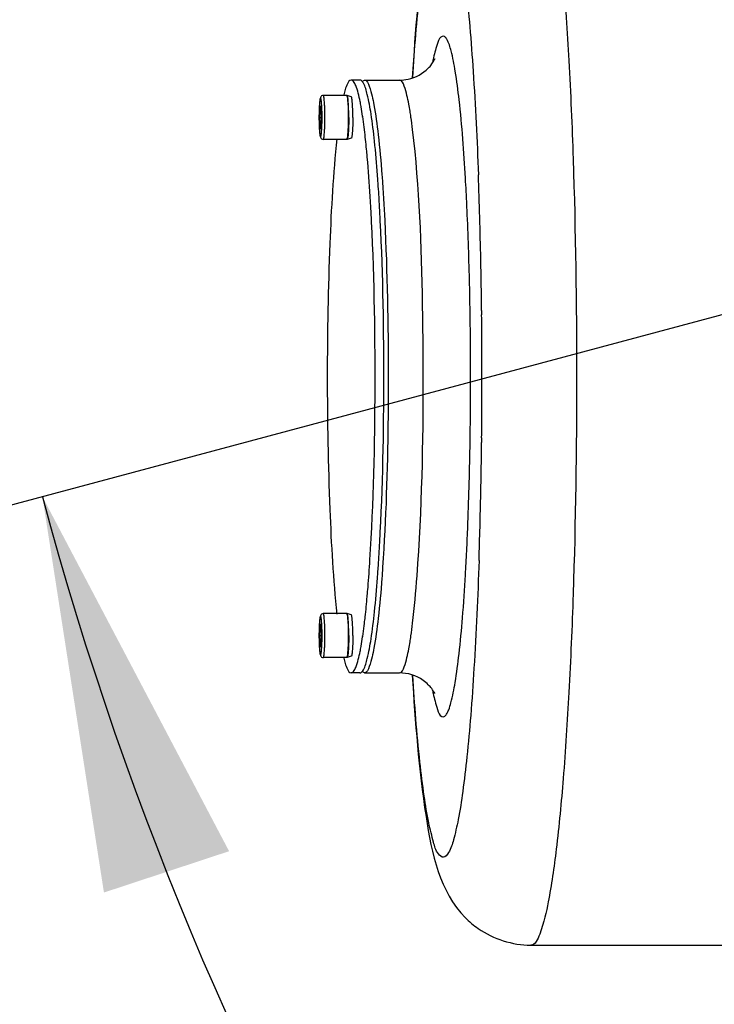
# Model space of a CAD drawing. Header units: millimetres. Extents: x 0 to 17835, y 0 to 12615.
# Tile 17 of 85: x 8946 to 9104, y 2804 to 3028. Entities that reach past the tile are written whole.
import ezdxf

# ---------------------------------------------------------------- set-up
doc = ezdxf.new("R2010")
doc.units = ezdxf.units.MM
doc.header["$LTSCALE"] = 980.925
doc.layers.get('0').update_dxf_attribs({"linetype": 'CONTINUOUS'})
for name, color, linetype in [('304103000043DXF_CONTINUOUS_LINE', 7, 'CONTINUOUS'), ('304105000251DXF_CONTINUOUS_LINE', 7, 'CONTINUOUS'), ('501023000001DXF_CONTINUOUS_LINE', 7, 'CONTINUOUS'), ('604006000006DXF_CONTINUOUS_LINE', 7, 'CONTINUOUS'), ('运动范围-老_DXF_CONTINUOUS_LINE', 7, 'CONTINUOUS'), ('运动范围-老_DXF_DIMENSION', 7, 'CONTINUOUS')]:
    doc.layers.add(name, color=color, linetype=linetype)
doc.styles.get("Standard").update_dxf_attribs({"font": 'txt', "width": 0.7})
doc.dimstyles.new('DIMSTYLE_2', dxfattribs={"dimtxt": 135, "dimasz": 90, "dimexe": 1, "dimexo": 0, "dimgap": 4.5, "dimtad": 0, "dimtih": 1, "dimtoh": 1, "dimdec": 1, "dimdsep": 46, "dimtxsty": 'Standard', "dimblk": '_FILLED', "dimblk1": '_FILLED', "dimblk2": '_FILLED', "dimcen": 0.09, "dimclrt": 5, "dimazin": 2, "dimtp": 0.5, "dimtm": 0.5, "dimtfac": 1, "dimtdec": 65535, "dimtofl": 0, "dimtmove": 0, "dimatfit": 3, "dimldrblk": '_FILLED', "dimfxl": 0, "dimtolj": 1, "dimarcsym": 0})

# ---------------------------------------------------------------- blocks, each defined once
blk = doc.blocks.new('*D2')
at = {"layer": '运动范围-老_DXF_DIMENSION', "color": 2, "linetype": 'Continuous', "transparency": 16777216}
for start, end in [(296.46036, 360), (195, 259.36649)]:
    blk.add_arc((9706.37, 3121.8), 781.9, start, end, dxfattribs=at)
for points in [[(10498.07, 3031.09), (10488.27, 3121.8), (10468.12, 3032.82)], [(8993.62, 2838.69), (8951.12, 2919.43), (8965.13, 2829.28)]]:
    blk.add_solid(points, dxfattribs=at)
blk = doc.blocks.new('_FILLED')
at = {"color": 0, "linetype": 'ByBlock'}
blk.add_solid([(0, 0), (-1, 0.1667), (-1, -0.1667)], dxfattribs=at)

msp = doc.modelspace()

# ---------------------------------------------------------------- linework, layer by layer
at = {"layer": '304103000043DXF_CONTINUOUS_LINE', "color": 7, "linetype": 'Continuous'}
for p, q in [((9023.967, 3014.082), (9024.408, 3014.304)), ((9024.408, 3014.304), (9032.382, 3014.304)), ((9028.4, 2992.701), (9028.432, 2992.278)), ((9028.432, 2901.329), (9028.4, 2900.906)), ((9024.408, 2879.304), (9023.967, 2879.525)), ((9024.408, 2879.304), (9032.382, 2879.304)), ((9062.284, 2817.304), (9286.551, 2817.304))]:
    msp.add_line(p, q, dxfattribs=at)
at = {"layer": '304103000043DXF_CONTINUOUS_LINE', "color": 9, "linetype": 'Continuous'}
for p, q in [((9035.005, 3005.724), (9034.997, 3005.786)), ((9035.013, 3005.902), (9035.004, 3005.959)), ((9047.777, 2985.26), (9047.751, 2985.827)), ((9047.803, 2984.679), (9047.777, 2985.26)), ((9048.495, 2961.029), (9048.484, 2961.747)), ((9048.499, 2960.763), (9048.495, 2961.029)), ((9051.099, 2961.844), (9051.109, 2960.839)), ((9048.484, 2931.861), (9048.494, 2932.5)), ((9048.494, 2932.5), (9048.499, 2932.843)), ((9034.997, 2887.821), (9035.005, 2887.883)), ((9035.004, 2887.648), (9035.013, 2887.705))]:
    msp.add_line(p, q, dxfattribs=at)
for centre, radius, start, end in [((9088.329, 3009.018), 49.274, 167.83257, 168.8225), ((8971.149, 2996.964), 64.482, 9.15873, 10.62462), ((8949.582, 2993.446), 86.334, 8.33386, 9.18535), ((8916.764, 2988.716), 119.49, 6.87298, 8.26922), ((8480.151, 2959.239), 568.222, 2.68193, 3.30527), ((7917.255, 2950.818), 1133.887, 1.143386, 2.116982), ((7769.621, 2947.576), 1281.557, 0.637891, 1.156594), ((8110.012, 2946.941), 938.588, 0.310648, 0.843822), ((7704.073, 2946.826), 1347.11, 359.999055, 0.596007), ((8091.058, 2946.803), 957.543, 0.00005, 0.254955), ((8091.098, 2946.804), 957.503, 359.745021, 359.999949), ((7704.006, 2946.781), 1347.176, 359.406027, 0.000939), ((8109.959, 2946.667), 938.641, 359.156153, 359.689348), ((7769.588, 2946.031), 1281.59, 358.843424, 359.362146), ((7891.803, 2943.433), 1159.347, 358.096547, 358.849874), ((8451.189, 2935.803), 597.219, 357.040772, 357.310026), ((8496.431, 2933.464), 551.917, 356.7614, 357.04088), ((8916.764, 2904.891), 119.49, 351.73078, 353.12702), ((8971.149, 2896.644), 64.482, 349.37538, 350.84127), ((8949.582, 2900.161), 86.334, 350.81465, 351.66614), ((9091.148, 2885.158), 52.15, 191.19626, 191.63604)]:
    msp.add_arc(centre, radius, start, end, dxfattribs=at)
for points, knots in [([(9062.284, 3076.304), (9063.356, 3076.304), (9065.147, 3071.923), (9066.608, 3065.321), (9068.391, 3053.001), (9069.838, 3037.274), (9071.101, 3017.824), (9072.376, 2987.332), (9072.73, 2963.326), (9072.73, 2946.804)], [0, 0, 0, 0, 0.0245968, 0.0829101, 0.1754599, 0.2992099, 0.4496063, 0.6209788, 1, 1, 1, 1]), ([(9035.432, 3014.908), (9035.848, 3021.386), (9036.534, 3030.416), (9037.877, 3041.483), (9038.802, 3047.537), (9039.91, 3052.105), (9040.687, 3054.793), (9042.207, 3056.741), (9043.931, 3055.135), (9044.636, 3052.507), (9045.785, 3048.209), (9046.696, 3042.328), (9047.641, 3034.893), (9048.478, 3026.041), (9049.535, 3011.826), (9050.076, 3000.565), (9050.369, 2992.704)], [0, 0, 0, 0, 0.1816079, 0.2534928, 0.3112405, 0.3540809, 0.3817577, 0.3957577, 0.4084799, 0.434283, 0.4752157, 0.5311218, 0.6012802, 0.6846469, 0.7799261, 1, 1, 1, 1]), ([(9047.428, 2992), (9047.084, 2997.943), (9046.498, 3006.075), (9045.271, 3015.7), (9044.383, 3020.375), (9043.587, 3022.998), (9042.797, 3024.249), (9041.669, 3024.362), (9040.854, 3022.052), (9040.413, 3020.57), (9040.162, 3019.404)], [0, 0, 0, 0, 0.4623585, 0.6320956, 0.7549704, 0.8289878, 0.8488816, 0.862181, 0.9073509, 1, 1, 1, 1]), ([(9034.525, 3008.852), (9034.266, 3010.23), (9033.918, 3011.843), (9032.968, 3014.303), (9032.382, 3014.303)], [0, 0, 0, 0, 0.7052202, 1, 1, 1, 1]), ([(9037.827, 2946.804), (9037.827, 2952.284), (9037.602, 2971.035), (9036.996, 2989.834), (9035.396, 3003.016)], [0, 0, 0, 0, 0.2921458, 1, 1, 1, 1]), ([(9048.484, 2961.747), (9048.452, 2963.736), (9048.306, 2971.382), (9048.059, 2979.027), (9047.803, 2984.679)], [0, 0, 0, 0, 0.2601025, 1, 1, 1, 1]), ([(9048.591, 2951.064), (9048.591, 2951.225), (9048.589, 2951.547), (9048.588, 2951.869), (9048.587, 2952.03)], [0, 0, 0, 0, 0.500071, 1, 1, 1, 1]), ([(9035.396, 2890.591), (9035.832, 2894.179), (9037.453, 2912.877), (9037.827, 2931.657), (9037.827, 2946.804)], [0, 0, 0, 0, 0.192624, 1, 1, 1, 1]), ([(9072.73, 2946.804), (9072.73, 2930.283), (9072.376, 2906.277), (9071.101, 2875.784), (9069.838, 2856.333), (9068.391, 2840.606), (9066.608, 2828.286), (9065.147, 2821.685), (9063.356, 2817.304), (9062.284, 2817.304)], [0, 0, 0, 0, 0.3790203, 0.5503928, 0.7007893, 0.8245397, 0.9170898, 0.9754032, 1, 1, 1, 1]), ([(9048.587, 2941.578), (9048.588, 2941.739), (9048.589, 2942.061), (9048.591, 2942.382), (9048.591, 2942.543)], [0, 0, 0, 0, 0.4999293, 1, 1, 1, 1]), ([(9047.75, 2907.775), (9047.84, 2909.68), (9048.18, 2917.705), (9048.387, 2925.736), (9048.484, 2931.861)], [0, 0, 0, 0, 0.2374098, 1, 1, 1, 1]), ([(9051.11, 2932.816), (9051.108, 2932.641), (9051.104, 2932.29), (9051.101, 2931.939), (9051.099, 2931.764)], [0, 0, 0, 0, 0.5001614, 1, 1, 1, 1]), ([(9050.511, 2904.925), (9050.237, 2896.727), (9049.717, 2884.956), (9048.682, 2870.057), (9047.849, 2860.7), (9046.91, 2852.769), (9045.973, 2846.473), (9044.847, 2841.702), (9044.056, 2838.915), (9042.519, 2836.851), (9040.734, 2838.501), (9040.035, 2841.218), (9038.856, 2845.662), (9037.934, 2851.752), (9036.546, 2862.944), (9035.854, 2872.117), (9035.432, 2878.706)], [0, 0, 0, 0, 0.2211675, 0.3176729, 0.40261, 0.4745967, 0.5325019, 0.5755094, 0.6033151, 0.6173057, 0.6297937, 0.6554161, 0.6962077, 0.7519798, 0.8219734, 1, 1, 1, 1]), ([(9040.07, 2874.64), (9040.325, 2873.401), (9040.823, 2871.772), (9041.535, 2869.371), (9042.711, 2869.289), (9043.226, 2870.014), (9043.704, 2871.052), (9044.438, 2873.478), (9045.234, 2877.708), (9046.081, 2884.19), (9046.836, 2892.361), (9047.24, 2898.362), (9047.428, 2901.61)], [0, 0, 0, 0, 0.0971125, 0.1457158, 0.1589255, 0.1775986, 0.2072792, 0.2491787, 0.3700369, 0.5384461, 0.750285, 1, 1, 1, 1]), ([(9047.428, 2901.61), (9047.434, 2901.722), (9047.447, 2901.946), (9047.46, 2902.171), (9047.466, 2902.284)], [0, 0, 0, 0, 0.4990634, 1, 1, 1, 1]), ([(9032.382, 2879.304), (9032.968, 2879.304), (9033.918, 2881.764), (9034.266, 2883.377), (9034.525, 2884.755)], [0, 0, 0, 0, 0.2947798, 1, 1, 1, 1])]:
    msp.add_open_spline(points, degree=3, knots=knots, dxfattribs=at)
at = {"layer": '304103000043DXF_CONTINUOUS_LINE', "color": 7, "linetype": 'Continuous'}
for points, knots in [([(9047.381, 3070.04), (9041.582, 3064.203), (9037.33, 3043.955), (9035.991, 3025.595), (9035.323, 3014.833)], [0, 0, 0, 0, 0.4328083, 1, 1, 1, 1]), ([(9038.97, 3017.001), (9039.275, 3017.308), (9039.659, 3017.55), (9040.572, 3019.432), (9040.427, 3019.05)], [0, 0, 0, 0, 0.5142272, 1, 1, 1, 1]), ([(9032.382, 3014.304), (9033.053, 3014.304), (9035.459, 3014.551), (9037.744, 3015.768), (9038.97, 3017.001)], [0, 0, 0, 0, 0.2783631, 1, 1, 1, 1]), ([(9024.408, 3014.303), (9025.01, 3014.303), (9025.963, 3011.765), (9026.769, 3008.039), (9027.722, 3001.002), (9028.172, 2995.753), (9028.4, 2992.701)], [0, 0, 0, 0, 0.0813043, 0.2767783, 0.5868315, 1, 1, 1, 1]), ([(9028.432, 2992.278), (9028.675, 2988.967), (9029.569, 2973.825), (9029.853, 2958.651), (9029.853, 2946.804)], [0, 0, 0, 0, 0.218862, 1, 1, 1, 1]), ([(9029.853, 2946.804), (9029.853, 2942.669), (9029.734, 2927.503), (9029.241, 2912.332), (9028.432, 2901.329)], [0, 0, 0, 0, 0.2725942, 1, 1, 1, 1]), ([(9028.4, 2900.906), (9028.172, 2897.854), (9027.722, 2892.605), (9026.769, 2885.568), (9025.963, 2881.842), (9025.01, 2879.304), (9024.408, 2879.304)], [0, 0, 0, 0, 0.4131685, 0.7232217, 0.9186957, 1, 1, 1, 1]), ([(9038.97, 2876.606), (9038.608, 2876.97), (9036.769, 2878.527), (9034.272, 2879.304), (9032.382, 2879.304)], [0, 0, 0, 0, 0.2138599, 1, 1, 1, 1]), ([(9035.322, 2878.789), (9035.99, 2868.024), (9037.329, 2849.659), (9041.581, 2829.405), (9047.381, 2823.567)], [0, 0, 0, 0, 0.5672231, 1, 1, 1, 1]), ([(9040.291, 2874.992), (9040.33, 2874.856), (9040.481, 2874.451), (9039.999, 2875.455), (9039.541, 2876.031), (9038.97, 2876.606)], [0, 0, 0, 0, 0.1460223, 0.1649152, 1, 1, 1, 1]), ([(9047.381, 2823.567), (9048.288, 2822.654), (9052.459, 2819.109), (9058.107, 2817.304), (9062.284, 2817.304)], [0, 0, 0, 0, 0.2355413, 1, 1, 1, 1])]:
    msp.add_open_spline(points, degree=3, knots=knots, dxfattribs=at)
at = {"layer": '304105000251DXF_CONTINUOUS_LINE', "color": 7, "linetype": 'Continuous'}
for p, q in [((9023.411, 3014.304), (9021.418, 3014.304)), ((9023.547, 3008.818), (9023.544, 3008.832)), ((9023.55, 3008.912), (9023.547, 3008.928)), ((9023.68, 3008.204), (9023.669, 3008.252)), ((9023.68, 3008.204), (9023.67, 3008.26)), ((9024.026, 3005.859), (9024.016, 3005.929)), ((9024.033, 3006.009), (9024.022, 3006.08)), ((9024.388, 3003.377), (9024.361, 3003.588)), ((9025.081, 2996.738), (9025.065, 2996.918)), ((9027.401, 2992.555), (9027.4, 2992.573)), ((9027.408, 2992.637), (9027.407, 2992.656)), ((9027.92, 2984.645), (9027.887, 2985.235)), ((9027.887, 2908.372), (9027.92, 2908.962)), ((9025.065, 2896.689), (9025.081, 2896.869)), ((9024.361, 2890.019), (9024.387, 2890.224)), ((9024.016, 2887.678), (9024.026, 2887.748)), ((9024.022, 2887.528), (9024.033, 2887.598)), ((9023.544, 2884.775), (9023.547, 2884.789)), ((9023.547, 2884.679), (9023.55, 2884.695)), ((9023.669, 2885.356), (9023.68, 2885.403)), ((9023.67, 2885.347), (9023.68, 2885.403)), ((9023.411, 2879.304), (9021.418, 2879.304))]:
    msp.add_line(p, q, dxfattribs=at)
for centre, radius, start, end in [((8975.208, 2999.756), 49.201, 10.7436, 11.36341), ((8967.261, 2998.251), 57.29, 10.0617, 10.72475), ((8947.494, 2994.821), 77.352, 8.3689, 9.96268), ((8911.092, 2989.441), 114.15, 7.11926, 8.34573), ((8883.216, 2985.882), 142.251, 6.90066, 7.06479), ((8591.886, 2932.692), 436.679, 356.35847, 356.80735), ((8652.952, 2928.795), 375.489, 355.85251, 356.36021), ((8688.655, 2926.245), 339.695, 355.72988, 355.84597), ((8883.267, 2907.719), 142.201, 352.93282, 353.09936), ((8911.092, 2904.166), 114.15, 351.65427, 352.88074), ((8947.494, 2898.786), 77.352, 350.03732, 351.6311), ((8975.208, 2893.851), 49.201, 348.63659, 349.2564), ((8967.261, 2895.356), 57.29, 349.27525, 349.9383)]:
    msp.add_arc(centre, radius, start, end, dxfattribs=at)
for points, knots in [([(9021.418, 3014.304), (9021.014, 3014.304), (9020.193, 3012.893), (9019.927, 3011.783), (9019.715, 3010.918)], [0, 0, 0, 0, 0.3122581, 1, 1, 1, 1]), ([(9023.445, 3009.451), (9023.198, 3010.68), (9022.824, 3012.271), (9022.103, 3013.899), (9021.618, 3014.304), (9021.418, 3014.304)], [0, 0, 0, 0, 0.6946183, 0.8887754, 1, 1, 1, 1]), ([(9024.186, 3013.617), (9024.128, 3013.72), (9023.95, 3014.01), (9023.644, 3014.304), (9023.411, 3014.304)], [0, 0, 0, 0, 0.3380626, 1, 1, 1, 1]), ([(9027.407, 2992.656), (9027.214, 2995.236), (9026.812, 2999.881), (9026.082, 3006.025), (9025.275, 3010.437), (9024.634, 3012.818), (9024.186, 3013.617)], [0, 0, 0, 0, 0.3648749, 0.6577615, 0.8708738, 1, 1, 1, 1]), ([(9025.065, 2996.918), (9025.017, 2997.458), (9024.83, 2999.478), (9024.616, 3001.497), (9024.437, 3002.973)], [0, 0, 0, 0, 0.2671783, 1, 1, 1, 1]), ([(9018.166, 3000.941), (9017.307, 2993.02), (9016.301, 2974.966), (9015.789, 2946.804), (9016.301, 2918.641), (9017.307, 2900.587), (9018.166, 2892.666)], [0, 0, 0, 0, 0.2205116, 0.5, 0.7794884, 1, 1, 1, 1]), ([(9025.933, 2984.521), (9025.874, 2985.617), (9025.638, 2989.692), (9025.345, 2993.765), (9025.081, 2996.738)], [0, 0, 0, 0, 0.2687928, 1, 1, 1, 1]), ([(9027.887, 2985.235), (9027.855, 2985.818), (9027.725, 2988.069), (9027.578, 2990.318), (9027.457, 2991.983)], [0, 0, 0, 0, 0.2592415, 1, 1, 1, 1]), ([(9025.695, 2905.037), (9026.525, 2918.103), (9027.126, 2944.617), (9026.661, 2971.13), (9025.933, 2984.521)], [0, 0, 0, 0, 0.4939911, 1, 1, 1, 1]), ([(9025.081, 2896.869), (9025.138, 2897.509), (9025.369, 2900.23), (9025.563, 2902.954), (9025.695, 2905.037)], [0, 0, 0, 0, 0.2355073, 1, 1, 1, 1]), ([(9024.186, 2879.991), (9024.634, 2880.789), (9025.275, 2883.17), (9026.082, 2887.582), (9026.812, 2893.726), (9027.214, 2898.371), (9027.407, 2900.951)], [0, 0, 0, 0, 0.1291262, 0.3422385, 0.6351251, 1, 1, 1, 1]), ([(9024.437, 2890.634), (9024.494, 2891.103), (9024.728, 2893.118), (9024.927, 2895.138), (9025.065, 2896.689)], [0, 0, 0, 0, 0.2325166, 1, 1, 1, 1]), ([(9021.418, 2879.304), (9021.618, 2879.304), (9022.103, 2879.708), (9022.824, 2881.336), (9023.198, 2882.927), (9023.445, 2884.156)], [0, 0, 0, 0, 0.1112246, 0.3053817, 1, 1, 1, 1]), ([(9019.715, 2882.689), (9019.927, 2881.825), (9020.193, 2880.714), (9021.014, 2879.304), (9021.418, 2879.304)], [0, 0, 0, 0, 0.6877419, 1, 1, 1, 1]), ([(9023.411, 2879.304), (9023.477, 2879.304), (9023.834, 2879.395), (9024.045, 2879.739), (9024.186, 2879.991)], [0, 0, 0, 0, 0.1866252, 1, 1, 1, 1])]:
    msp.add_open_spline(points, degree=3, knots=knots, dxfattribs=at)
for points in [[(9027.457, 2991.983), (9027.441, 2992.201), (9027.425, 2992.419), (9027.408, 2992.637)], [(9027.92, 2908.962), (9028.608, 2921.561), (9029.104, 2946.804), (9028.608, 2972.046), (9027.92, 2984.645)]]:
    msp.add_open_spline(points, degree=3, dxfattribs=at)
at = {"layer": '501023000001DXF_CONTINUOUS_LINE', "color": 7, "linetype": 'Continuous'}
for p, q in [((9020.421, 3010.804), (9015.039, 3010.804)), ((9014.324, 3008.304), (9014.208, 3005.804)), ((9014.557, 3008.304), (9014.324, 3008.304)), ((9014.673, 3005.804), (9014.557, 3008.304)), ((9014.208, 3005.804), (9014.324, 3003.304)), ((9014.208, 3005.804), (9014.673, 3005.804)), ((9014.557, 3003.304), (9014.673, 3005.804)), ((9014.324, 3003.304), (9014.557, 3003.304)), ((9020.421, 3000.804), (9015.039, 3000.804)), ((9020.421, 2892.804), (9015.039, 2892.804)), ((9014.324, 2890.304), (9014.208, 2887.804)), ((9014.557, 2890.304), (9014.324, 2890.304)), ((9014.673, 2887.804), (9014.557, 2890.304)), ((9014.208, 2887.804), (9014.324, 2885.304)), ((9014.208, 2887.804), (9014.673, 2887.804)), ((9014.557, 2885.304), (9014.673, 2887.804)), ((9014.324, 2885.304), (9014.557, 2885.304)), ((9020.421, 2882.804), (9015.039, 2882.804))]:
    msp.add_line(p, q, dxfattribs=at)
for points, knots in [([(9015.039, 3010.804), (9014.911, 3010.804), (9014.677, 3010.729), (9014.436, 3010.451), (9014.325, 3010.084), (9014.252, 3009.624), (9014.194, 3009.057), (9014.146, 3008.367), (9014.097, 3007.269), (9014.084, 3006.402), (9014.084, 3005.804)], [0, 0, 0, 0, 0.0712129, 0.1266091, 0.1992751, 0.2809184, 0.3869741, 0.5168744, 0.6663848, 1, 1, 1, 1]), ([(9020.435, 3010.8), (9020.433, 3010.801), (9020.428, 3010.803), (9020.423, 3010.804), (9020.421, 3010.804)], [0, 0, 0, 0, 0.5111939, 1, 1, 1, 1]), ([(9020.449, 3010.792), (9020.447, 3010.793), (9020.442, 3010.797), (9020.437, 3010.799), (9020.435, 3010.8)], [0, 0, 0, 0, 0.523682, 1, 1, 1, 1]), ([(9020.743, 3008.811), (9020.727, 3009.071), (9020.694, 3009.535), (9020.627, 3010.133), (9020.564, 3010.515), (9020.501, 3010.711), (9020.469, 3010.775), (9020.449, 3010.792)], [0, 0, 0, 0, 0.3882605, 0.6916338, 0.8972202, 0.9611738, 1, 1, 1, 1]), ([(9020.824, 3005.804), (9020.824, 3006.071), (9020.818, 3007.074), (9020.788, 3008.077), (9020.743, 3008.811)], [0, 0, 0, 0, 0.2669705, 1, 1, 1, 1]), ([(9014.084, 3005.804), (9014.084, 3005.205), (9014.097, 3004.338), (9014.146, 3003.24), (9014.194, 3002.55), (9014.252, 3001.983), (9014.325, 3001.522), (9014.436, 3001.156), (9014.677, 3000.878), (9014.911, 3000.804), (9015.039, 3000.804)], [0, 0, 0, 0, 0.3336451, 0.4831627, 0.6130584, 0.719112, 0.8007589, 0.8734509, 0.9288186, 1, 1, 1, 1]), ([(9020.743, 3002.796), (9020.757, 3003.023), (9020.807, 3004.024), (9020.824, 3005.028), (9020.824, 3005.804)], [0, 0, 0, 0, 0.2265363, 1, 1, 1, 1]), ([(9020.449, 3000.816), (9020.469, 3000.832), (9020.501, 3000.896), (9020.564, 3001.092), (9020.627, 3001.474), (9020.694, 3002.072), (9020.727, 3002.536), (9020.743, 3002.796)], [0, 0, 0, 0, 0.0388262, 0.1027798, 0.3083662, 0.6117395, 1, 1, 1, 1]), ([(9020.421, 3000.804), (9020.423, 3000.804), (9020.428, 3000.804), (9020.433, 3000.806), (9020.435, 3000.807)], [0, 0, 0, 0, 0.4888061, 1, 1, 1, 1]), ([(9020.435, 3000.807), (9020.437, 3000.808), (9020.442, 3000.81), (9020.447, 3000.814), (9020.449, 3000.816)], [0, 0, 0, 0, 0.476318, 1, 1, 1, 1]), ([(9015.039, 2892.804), (9014.911, 2892.804), (9014.677, 2892.729), (9014.436, 2892.451), (9014.325, 2892.084), (9014.252, 2891.624), (9014.194, 2891.057), (9014.146, 2890.367), (9014.097, 2889.269), (9014.084, 2888.402), (9014.084, 2887.804)], [0, 0, 0, 0, 0.0712129, 0.1266091, 0.1992751, 0.2809184, 0.3869741, 0.5168744, 0.6663848, 1, 1, 1, 1]), ([(9020.435, 2892.8), (9020.433, 2892.801), (9020.428, 2892.803), (9020.423, 2892.804), (9020.421, 2892.804)], [0, 0, 0, 0, 0.5111939, 1, 1, 1, 1]), ([(9020.449, 2892.792), (9020.447, 2892.793), (9020.442, 2892.797), (9020.437, 2892.799), (9020.435, 2892.8)], [0, 0, 0, 0, 0.523682, 1, 1, 1, 1]), ([(9020.743, 2890.811), (9020.727, 2891.071), (9020.694, 2891.535), (9020.627, 2892.133), (9020.564, 2892.515), (9020.501, 2892.711), (9020.469, 2892.775), (9020.449, 2892.792)], [0, 0, 0, 0, 0.3882605, 0.6916338, 0.8972202, 0.9611738, 1, 1, 1, 1]), ([(9020.824, 2887.804), (9020.824, 2888.071), (9020.818, 2889.074), (9020.788, 2890.077), (9020.743, 2890.811)], [0, 0, 0, 0, 0.2669705, 1, 1, 1, 1]), ([(9014.084, 2887.804), (9014.084, 2887.205), (9014.097, 2886.338), (9014.146, 2885.24), (9014.194, 2884.55), (9014.252, 2883.983), (9014.325, 2883.522), (9014.436, 2883.156), (9014.677, 2882.878), (9014.911, 2882.804), (9015.039, 2882.804)], [0, 0, 0, 0, 0.3336451, 0.4831627, 0.6130584, 0.719112, 0.8007589, 0.8734509, 0.9288186, 1, 1, 1, 1]), ([(9020.743, 2884.796), (9020.757, 2885.023), (9020.807, 2886.024), (9020.824, 2887.028), (9020.824, 2887.804)], [0, 0, 0, 0, 0.2265363, 1, 1, 1, 1]), ([(9020.449, 2882.816), (9020.469, 2882.832), (9020.501, 2882.896), (9020.564, 2883.092), (9020.627, 2883.474), (9020.694, 2884.072), (9020.727, 2884.536), (9020.743, 2884.796)], [0, 0, 0, 0, 0.0388262, 0.1027798, 0.3083662, 0.6117395, 1, 1, 1, 1]), ([(9020.421, 2882.804), (9020.423, 2882.804), (9020.428, 2882.804), (9020.433, 2882.806), (9020.435, 2882.807)], [0, 0, 0, 0, 0.4888061, 1, 1, 1, 1]), ([(9020.435, 2882.807), (9020.437, 2882.808), (9020.442, 2882.81), (9020.447, 2882.814), (9020.449, 2882.816)], [0, 0, 0, 0, 0.476318, 1, 1, 1, 1])]:
    msp.add_open_spline(points, degree=3, knots=knots, dxfattribs=at)
at = {"layer": '501023000001DXF_CONTINUOUS_LINE', "color": 9, "linetype": 'Continuous'}
for points, knots in [([(9014.795, 3005.804), (9014.795, 3006.365), (9014.784, 3007.18), (9014.74, 3008.217), (9014.698, 3008.875), (9014.646, 3009.418), (9014.598, 3009.781), (9014.546, 3010.005), (9014.519, 3010.112), (9014.44, 3010.249), (9014.362, 3010.112), (9014.335, 3010.005), (9014.283, 3009.781), (9014.235, 3009.418), (9014.183, 3008.875), (9014.141, 3008.217), (9014.097, 3007.18), (9014.086, 3006.365), (9014.086, 3005.804)], [0, 0, 0, 0, 0.1895043, 0.2751825, 0.3503747, 0.4122455, 0.4585176, 0.4752979, 0.4877018, 0.5, 0.5122982, 0.5247021, 0.5414825, 0.5877546, 0.6496254, 0.7248177, 0.8104959, 1, 1, 1, 1]), ([(9015.442, 3005.804), (9015.442, 3006.441), (9015.428, 3007.368), (9015.379, 3008.546), (9015.33, 3009.297), (9015.274, 3009.904), (9015.205, 3010.38), (9015.149, 3010.634), (9015.08, 3010.804), (9015.039, 3010.804)], [0, 0, 0, 0, 0.3790304, 0.5503966, 0.7007897, 0.8245385, 0.917088, 0.9754022, 1, 1, 1, 1]), ([(9014.086, 3005.804), (9014.086, 3005.242), (9014.097, 3004.427), (9014.141, 3003.39), (9014.183, 3002.732), (9014.235, 3002.189), (9014.283, 3001.826), (9014.335, 3001.602), (9014.362, 3001.496), (9014.44, 3001.358), (9014.519, 3001.496), (9014.546, 3001.602), (9014.598, 3001.826), (9014.646, 3002.189), (9014.698, 3002.732), (9014.74, 3003.39), (9014.784, 3004.427), (9014.795, 3005.242), (9014.795, 3005.804)], [0, 0, 0, 0, 0.1895043, 0.2751825, 0.3503747, 0.4122455, 0.4585176, 0.4752979, 0.4877018, 0.5, 0.5122982, 0.5247021, 0.5414825, 0.5877546, 0.6496254, 0.7248177, 0.8104959, 1, 1, 1, 1]), ([(9015.039, 3000.804), (9015.08, 3000.804), (9015.149, 3000.973), (9015.205, 3001.228), (9015.274, 3001.703), (9015.33, 3002.31), (9015.379, 3003.061), (9015.428, 3004.239), (9015.442, 3005.166), (9015.442, 3005.804)], [0, 0, 0, 0, 0.0245978, 0.0829121, 0.1754617, 0.2992105, 0.4496037, 0.6209699, 1, 1, 1, 1]), ([(9015.442, 2887.804), (9015.442, 2888.441), (9015.428, 2889.368), (9015.379, 2890.546), (9015.33, 2891.297), (9015.274, 2891.904), (9015.205, 2892.38), (9015.149, 2892.634), (9015.08, 2892.804), (9015.039, 2892.804)], [0, 0, 0, 0, 0.3790304, 0.5503966, 0.7007897, 0.8245385, 0.917088, 0.9754022, 1, 1, 1, 1]), ([(9014.795, 2887.804), (9014.795, 2888.365), (9014.784, 2889.18), (9014.74, 2890.217), (9014.698, 2890.875), (9014.646, 2891.418), (9014.598, 2891.781), (9014.546, 2892.005), (9014.519, 2892.112), (9014.44, 2892.249), (9014.362, 2892.112), (9014.335, 2892.005), (9014.283, 2891.781), (9014.235, 2891.418), (9014.183, 2890.875), (9014.141, 2890.217), (9014.097, 2889.18), (9014.086, 2888.365), (9014.086, 2887.804)], [0, 0, 0, 0, 0.1895043, 0.2751825, 0.3503747, 0.4122455, 0.4585176, 0.4752979, 0.4877018, 0.5, 0.5122982, 0.5247021, 0.5414825, 0.5877546, 0.6496254, 0.7248177, 0.8104959, 1, 1, 1, 1]), ([(9014.086, 2887.804), (9014.086, 2887.242), (9014.097, 2886.427), (9014.141, 2885.39), (9014.183, 2884.732), (9014.235, 2884.189), (9014.283, 2883.826), (9014.335, 2883.602), (9014.362, 2883.496), (9014.44, 2883.358), (9014.519, 2883.496), (9014.546, 2883.602), (9014.598, 2883.826), (9014.646, 2884.189), (9014.698, 2884.732), (9014.74, 2885.39), (9014.784, 2886.427), (9014.795, 2887.242), (9014.795, 2887.804)], [0, 0, 0, 0, 0.1895043, 0.2751825, 0.3503747, 0.4122455, 0.4585176, 0.4752979, 0.4877018, 0.5, 0.5122982, 0.5247021, 0.5414825, 0.5877546, 0.6496254, 0.7248177, 0.8104959, 1, 1, 1, 1]), ([(9015.039, 2882.804), (9015.08, 2882.804), (9015.149, 2882.973), (9015.205, 2883.228), (9015.274, 2883.703), (9015.33, 2884.31), (9015.379, 2885.061), (9015.428, 2886.239), (9015.442, 2887.166), (9015.442, 2887.804)], [0, 0, 0, 0, 0.0245978, 0.0829121, 0.1754617, 0.2992105, 0.4496037, 0.6209699, 1, 1, 1, 1])]:
    msp.add_open_spline(points, degree=3, knots=knots, dxfattribs=at)
at = {"layer": '604006000006DXF_CONTINUOUS_LINE', "color": 7, "linetype": 'Continuous'}
for p, q in [((9021.427, 3010.525), (9020.469, 3010.802)), ((9021.427, 3001.082), (9020.469, 3000.805)), ((9021.427, 2892.525), (9020.469, 2892.802)), ((9021.427, 2883.082), (9020.469, 2882.805))]:
    msp.add_line(p, q, dxfattribs=at)
for points in [[(9020.469, 3010.802), (9020.46, 3010.805), (9020.45, 3010.803), (9020.442, 3010.799)], [(9020.469, 3000.805), (9020.46, 3000.802), (9020.45, 3000.804), (9020.442, 3000.809)], [(9020.469, 2892.802), (9020.46, 2892.805), (9020.45, 2892.803), (9020.442, 2892.799)], [(9020.469, 2882.805), (9020.46, 2882.802), (9020.45, 2882.804), (9020.442, 2882.809)]]:
    msp.add_open_spline(points, degree=3, dxfattribs=at)
for points, knots in [([(9020.863, 3005.804), (9020.863, 3006.432), (9020.85, 3007.347), (9020.802, 3008.511), (9020.755, 3009.255), (9020.699, 3009.871), (9020.635, 3010.333), (9020.575, 3010.621), (9020.519, 3010.757), (9020.486, 3010.797), (9020.469, 3010.802)], [0, 0, 0, 0, 0.3740291, 0.5436695, 0.6931999, 0.8171439, 0.9110607, 0.9718968, 0.9896762, 1, 1, 1, 1]), ([(9021.671, 3009.33), (9021.656, 3009.495), (9021.626, 3009.786), (9021.57, 3010.154), (9021.517, 3010.382), (9021.469, 3010.49), (9021.441, 3010.521), (9021.427, 3010.525)], [0, 0, 0, 0, 0.4038115, 0.7084283, 0.906088, 0.9646868, 1, 1, 1, 1]), ([(9021.799, 3005.804), (9021.799, 3006.448), (9021.779, 3007.624), (9021.719, 3008.8), (9021.671, 3009.33)], [0, 0, 0, 0, 0.5475604, 1, 1, 1, 1]), ([(9020.863, 3005.804), (9020.863, 3005.175), (9020.85, 3004.26), (9020.802, 3003.096), (9020.755, 3002.352), (9020.699, 3001.736), (9020.635, 3001.274), (9020.575, 3000.986), (9020.519, 3000.85), (9020.486, 3000.81), (9020.469, 3000.805)], [0, 0, 0, 0, 0.3740291, 0.5436695, 0.6931999, 0.8171439, 0.9110607, 0.9718968, 0.9896762, 1, 1, 1, 1]), ([(9021.799, 3005.804), (9021.799, 3005.159), (9021.779, 3003.983), (9021.719, 3002.807), (9021.671, 3002.277)], [0, 0, 0, 0, 0.5475604, 1, 1, 1, 1]), ([(9021.671, 3002.277), (9021.656, 3002.112), (9021.626, 3001.821), (9021.57, 3001.453), (9021.517, 3001.226), (9021.469, 3001.117), (9021.441, 3001.086), (9021.427, 3001.082)], [0, 0, 0, 0, 0.4038115, 0.7084283, 0.906088, 0.9646868, 1, 1, 1, 1]), ([(9020.863, 2887.804), (9020.863, 2888.432), (9020.85, 2889.347), (9020.802, 2890.511), (9020.755, 2891.255), (9020.699, 2891.871), (9020.635, 2892.333), (9020.575, 2892.621), (9020.519, 2892.757), (9020.486, 2892.797), (9020.469, 2892.802)], [0, 0, 0, 0, 0.3740291, 0.5436695, 0.6931999, 0.8171439, 0.9110607, 0.9718968, 0.9896762, 1, 1, 1, 1]), ([(9021.671, 2891.33), (9021.656, 2891.495), (9021.626, 2891.786), (9021.57, 2892.154), (9021.517, 2892.382), (9021.469, 2892.49), (9021.441, 2892.521), (9021.427, 2892.525)], [0, 0, 0, 0, 0.4038115, 0.7084283, 0.906088, 0.9646868, 1, 1, 1, 1]), ([(9021.799, 2887.804), (9021.799, 2888.448), (9021.779, 2889.624), (9021.719, 2890.8), (9021.671, 2891.33)], [0, 0, 0, 0, 0.5475604, 1, 1, 1, 1]), ([(9020.863, 2887.804), (9020.863, 2887.175), (9020.85, 2886.26), (9020.802, 2885.096), (9020.755, 2884.352), (9020.699, 2883.736), (9020.635, 2883.274), (9020.575, 2882.986), (9020.519, 2882.85), (9020.486, 2882.81), (9020.469, 2882.805)], [0, 0, 0, 0, 0.3740291, 0.5436695, 0.6931999, 0.8171439, 0.9110607, 0.9718968, 0.9896762, 1, 1, 1, 1]), ([(9021.799, 2887.804), (9021.799, 2887.159), (9021.779, 2885.983), (9021.719, 2884.807), (9021.671, 2884.277)], [0, 0, 0, 0, 0.5475604, 1, 1, 1, 1]), ([(9021.671, 2884.277), (9021.656, 2884.112), (9021.626, 2883.821), (9021.57, 2883.453), (9021.517, 2883.226), (9021.469, 2883.117), (9021.441, 2883.086), (9021.427, 2883.082)], [0, 0, 0, 0, 0.4038115, 0.7084283, 0.906088, 0.9646868, 1, 1, 1, 1])]:
    msp.add_open_spline(points, degree=3, knots=knots, dxfattribs=at)
at = {"layer": '运动范围-老_DXF_CONTINUOUS_LINE', "color": 2, "linetype": 'Continuous'}
msp.add_line((9706.372, 3121.804), (7114.793, 2427.392), dxfattribs=at)
msp.add_circle((9706.388, 3121.804), 914, dxfattribs=at)

# ---------------------------------------------------------------- dimensions: what is measured, and where the dimension line sits
at = {"layer": '运动范围-老_DXF_DIMENSION', "color": 2, "linetype": 'Continuous'}
dim = msp.add_angular_dim_2l(base=(9808.43, 2346.598), line1=((8958.672, 2921.458), (8951.119, 2919.434)), line2=((10480.449, 3121.804), (10488.268, 3121.804)), dimstyle='DIMSTYLE_2', dxfattribs=at)
dim.commit()
dim.dimension.update_dxf_attribs({"geometry": '*D2', "text_midpoint": (9629.592, 2279.098), "dimtype": 162})

doc.saveas('drawing.dxf')
